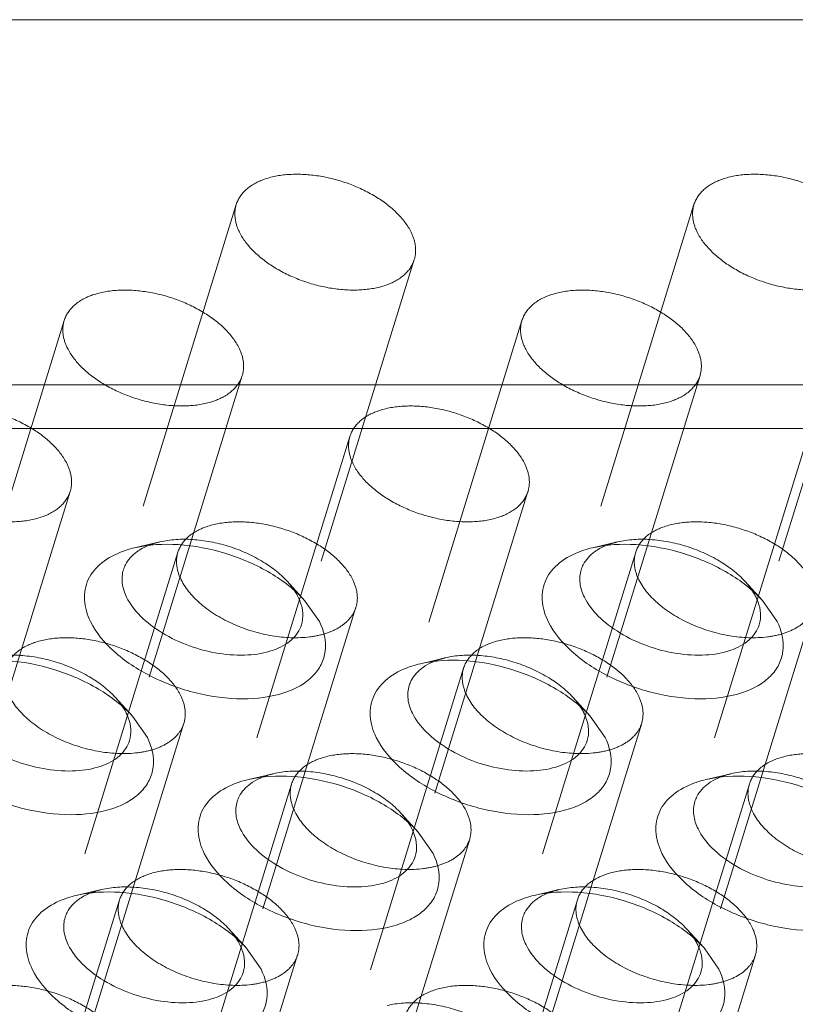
# Model space of a CAD drawing. Header units: millimetres. Extents: x 4065 to 8083, y -652 to 5416.
# Tile 251 of 256: x 5000 to 5012, y 5231 to 5247. Entities that reach past the tile are written whole.
import ezdxf

# ---------------------------------------------------------------- set-up
doc = ezdxf.new("R2010")
doc.units = ezdxf.units.MM
doc.header["$LTSCALE"] = 0.8
doc.linetypes.add('HIDDEN', pattern=[9.525, 6.35, -3.175])
doc.layers.get('0').update_dxf_attribs({"linetype": 'CONTINUOUS', "lineweight": 0})
doc.layers.add('3', color=5, linetype='HIDDEN', lineweight=0)

msp = doc.modelspace()

# ---------------------------------------------------------------- linework, layer by layer
for p, q in [((5093.454, 5247.038), (4942.4, 5247.038)), ((5091.639, 5241.163), (4940.585, 5241.163)), ((5091.67, 5240.461), (4940.616, 5240.461)), ((5004.536, 5237.694), (5004.774, 5237.353)), ((5011.904, 5237.694), (5012.142, 5237.353)), ((5001.767, 5235.829), (5002.005, 5235.488)), ((5009.135, 5235.829), (5009.373, 5235.488)), ((5006.366, 5233.964), (5006.604, 5233.623)), ((5003.597, 5232.1), (5003.835, 5231.758)), ((5010.965, 5232.1), (5011.203, 5231.758))]:
    msp.add_line(p, q)
for centre in [(5003.709, 5237.388), (5011.077, 5237.388), (5000.94, 5235.523), (5008.308, 5235.523), (5005.539, 5233.658), (5002.77, 5231.793), (5010.139, 5231.793)]:
    msp.add_arc(centre, 0.808, 20.4981, 26.1954)
for points, knots in [([(5001.8, 5238.54), (5002.028, 5238.593), (5002.531, 5238.619), (5003.278, 5238.474), (5003.977, 5238.171), (5004.378, 5237.867), (5004.536, 5237.694)], [0, 0, 0, 0, 0.236674, 0.49996, 0.763238, 1, 1, 1, 1]), ([(5009.169, 5238.54), (5009.397, 5238.593), (5009.899, 5238.619), (5010.647, 5238.474), (5011.345, 5238.171), (5011.746, 5237.867), (5011.904, 5237.694)], [0, 0, 0, 0, 0.236674, 0.49996, 0.763238, 1, 1, 1, 1]), ([(5001.089, 5237.353), (5001.036, 5237.462), (5000.964, 5237.69), (5001.029, 5238.046), (5001.269, 5238.329), (5001.495, 5238.442), (5001.621, 5238.487)], [0, 0, 0, 0, 0.254004, 0.482836, 0.721908, 1, 1, 1, 1]), ([(5001.619, 5238.187), (5001.628, 5238.215), (5001.673, 5238.326), (5001.759, 5238.419), (5001.833, 5238.473)], [0, 0, 0, 0, 0.240012, 1, 1, 1, 1]), ([(5001.621, 5238.487), (5001.635, 5238.492), (5001.694, 5238.512), (5001.754, 5238.529), (5001.8, 5238.54)], [0, 0, 0, 0, 0.243995, 1, 1, 1, 1]), ([(5001.833, 5238.473), (5001.847, 5238.484), (5001.911, 5238.527), (5001.98, 5238.561), (5002.034, 5238.582)], [0, 0, 0, 0, 0.238443, 1, 1, 1, 1]), ([(5008.458, 5237.353), (5008.404, 5237.462), (5008.332, 5237.69), (5008.397, 5238.046), (5008.638, 5238.329), (5008.864, 5238.442), (5008.989, 5238.487)], [0, 0, 0, 0, 0.254004, 0.482836, 0.721908, 1, 1, 1, 1]), ([(5008.988, 5238.187), (5008.996, 5238.215), (5009.042, 5238.326), (5009.128, 5238.419), (5009.201, 5238.473)], [0, 0, 0, 0, 0.240012, 1, 1, 1, 1]), ([(5008.989, 5238.487), (5009.004, 5238.492), (5009.063, 5238.512), (5009.123, 5238.529), (5009.169, 5238.54)], [0, 0, 0, 0, 0.243995, 1, 1, 1, 1]), ([(5009.201, 5238.473), (5009.216, 5238.484), (5009.279, 5238.527), (5009.348, 5238.561), (5009.403, 5238.582)], [0, 0, 0, 0, 0.238443, 1, 1, 1, 1]), ([(5001.671, 5237.745), (5001.636, 5237.816), (5001.587, 5237.962), (5001.598, 5238.119), (5001.619, 5238.187)], [0, 0, 0, 0, 0.525878, 1, 1, 1, 1]), ([(5009.039, 5237.745), (5009.004, 5237.816), (5008.955, 5237.962), (5008.967, 5238.119), (5008.988, 5238.187)], [0, 0, 0, 0, 0.525878, 1, 1, 1, 1]), ([(5004.486, 5237.302), (5004.457, 5237.209), (5004.329, 5237.026), (5004.011, 5236.865), (5003.606, 5236.797), (5002.987, 5236.837), (5002.378, 5237.053), (5001.898, 5237.413), (5001.726, 5237.632), (5001.671, 5237.745)], [0, 0, 0, 0, 0.088055, 0.191757, 0.316249, 0.457585, 0.752193, 0.885964, 1, 1, 1, 1]), ([(5004.466, 5237.671), (5004.489, 5237.61), (5004.518, 5237.486), (5004.503, 5237.359), (5004.486, 5237.302)], [0, 0, 0, 0, 0.519412, 1, 1, 1, 1]), ([(5011.854, 5237.302), (5011.826, 5237.209), (5011.697, 5237.026), (5011.38, 5236.865), (5010.974, 5236.797), (5010.356, 5236.837), (5009.747, 5237.053), (5009.267, 5237.413), (5009.095, 5237.632), (5009.039, 5237.745)], [0, 0, 0, 0, 0.088055, 0.191757, 0.316249, 0.457585, 0.752193, 0.885964, 1, 1, 1, 1]), ([(5011.835, 5237.671), (5011.857, 5237.61), (5011.886, 5237.486), (5011.872, 5237.359), (5011.854, 5237.302)], [0, 0, 0, 0, 0.519412, 1, 1, 1, 1]), ([(5004.774, 5237.353), (5004.845, 5237.208), (5004.906, 5236.96), (5004.813, 5236.654), (5004.668, 5236.46), (5004.458, 5236.305), (5004.085, 5236.147), (5003.509, 5236.08), (5002.777, 5236.179), (5002.065, 5236.44), (5001.472, 5236.825), (5001.178, 5237.172), (5001.089, 5237.353)], [0, 0, 0, 0, 0.096773, 0.141577, 0.188039, 0.23902, 0.296136, 0.42893, 0.580086, 0.73539, 0.87927, 1, 1, 1, 1]), ([(5012.142, 5237.353), (5012.213, 5237.208), (5012.274, 5236.96), (5012.181, 5236.654), (5012.037, 5236.46), (5011.827, 5236.305), (5011.454, 5236.147), (5010.878, 5236.08), (5010.145, 5236.179), (5009.433, 5236.44), (5008.841, 5236.825), (5008.547, 5237.172), (5008.458, 5237.353)], [0, 0, 0, 0, 0.096773, 0.141577, 0.188039, 0.23902, 0.296136, 0.42893, 0.580086, 0.73539, 0.87927, 1, 1, 1, 1]), ([(4999.031, 5236.675), (4999.259, 5236.728), (4999.762, 5236.754), (5000.509, 5236.609), (5001.207, 5236.307), (5001.608, 5236.002), (5001.767, 5235.829)], [0, 0, 0, 0, 0.236674, 0.49996, 0.763238, 1, 1, 1, 1]), ([(5006.399, 5236.675), (5006.628, 5236.728), (5007.13, 5236.754), (5007.878, 5236.609), (5008.576, 5236.307), (5008.977, 5236.002), (5009.135, 5235.829)], [0, 0, 0, 0, 0.236674, 0.49996, 0.763238, 1, 1, 1, 1]), ([(5006.432, 5236.608), (5006.447, 5236.619), (5006.51, 5236.662), (5006.579, 5236.696), (5006.633, 5236.717)], [0, 0, 0, 0, 0.238443, 1, 1, 1, 1]), ([(5005.689, 5235.488), (5005.635, 5235.597), (5005.563, 5235.826), (5005.628, 5236.181), (5005.869, 5236.464), (5006.095, 5236.578), (5006.22, 5236.622)], [0, 0, 0, 0, 0.254004, 0.482836, 0.721908, 1, 1, 1, 1]), ([(5006.219, 5236.322), (5006.227, 5236.35), (5006.273, 5236.462), (5006.358, 5236.554), (5006.432, 5236.608)], [0, 0, 0, 0, 0.240012, 1, 1, 1, 1]), ([(5006.22, 5236.622), (5006.235, 5236.627), (5006.294, 5236.647), (5006.354, 5236.664), (5006.399, 5236.675)], [0, 0, 0, 0, 0.243995, 1, 1, 1, 1]), ([(5006.27, 5235.88), (5006.235, 5235.951), (5006.186, 5236.098), (5006.198, 5236.254), (5006.219, 5236.322)], [0, 0, 0, 0, 0.525878, 1, 1, 1, 1]), ([(5001.717, 5235.437), (5001.688, 5235.344), (5001.56, 5235.162), (5001.242, 5235), (5000.837, 5234.933), (5000.218, 5234.972), (4999.609, 5235.188), (4999.129, 5235.548), (4998.957, 5235.767), (4998.902, 5235.88)], [0, 0, 0, 0, 0.088055, 0.191757, 0.316249, 0.457585, 0.752193, 0.885964, 1, 1, 1, 1]), ([(5001.697, 5235.806), (5001.72, 5235.745), (5001.749, 5235.622), (5001.734, 5235.494), (5001.717, 5235.437)], [0, 0, 0, 0, 0.519412, 1, 1, 1, 1]), ([(5009.085, 5235.437), (5009.057, 5235.344), (5008.928, 5235.162), (5008.611, 5235), (5008.205, 5234.933), (5007.587, 5234.972), (5006.978, 5235.188), (5006.498, 5235.548), (5006.326, 5235.767), (5006.27, 5235.88)], [0, 0, 0, 0, 0.088055, 0.191757, 0.316249, 0.457585, 0.752193, 0.885964, 1, 1, 1, 1]), ([(5009.065, 5235.806), (5009.088, 5235.745), (5009.117, 5235.622), (5009.103, 5235.494), (5009.085, 5235.437)], [0, 0, 0, 0, 0.519412, 1, 1, 1, 1]), ([(5002.005, 5235.488), (5002.076, 5235.343), (5002.137, 5235.095), (5002.044, 5234.789), (5001.899, 5234.595), (5001.689, 5234.44), (5001.316, 5234.282), (5000.74, 5234.215), (5000.008, 5234.314), (4999.296, 5234.575), (4998.703, 5234.96), (4998.409, 5235.307), (4998.32, 5235.488)], [0, 0, 0, 0, 0.096773, 0.141577, 0.188039, 0.23902, 0.296136, 0.42893, 0.580086, 0.73539, 0.87927, 1, 1, 1, 1]), ([(5009.373, 5235.488), (5009.444, 5235.343), (5009.505, 5235.095), (5009.412, 5234.789), (5009.268, 5234.595), (5009.058, 5234.44), (5008.685, 5234.282), (5008.109, 5234.215), (5007.376, 5234.314), (5006.664, 5234.575), (5006.072, 5234.96), (5005.778, 5235.307), (5005.689, 5235.488)], [0, 0, 0, 0, 0.096773, 0.141577, 0.188039, 0.23902, 0.296136, 0.42893, 0.580086, 0.73539, 0.87927, 1, 1, 1, 1]), ([(5003.451, 5234.758), (5003.465, 5234.763), (5003.524, 5234.783), (5003.585, 5234.799), (5003.63, 5234.81)], [0, 0, 0, 0, 0.243995, 1, 1, 1, 1]), ([(5003.63, 5234.81), (5003.858, 5234.863), (5004.361, 5234.889), (5005.108, 5234.745), (5005.807, 5234.442), (5006.208, 5234.137), (5006.366, 5233.964)], [0, 0, 0, 0, 0.236674, 0.49996, 0.763238, 1, 1, 1, 1]), ([(5003.663, 5234.743), (5003.678, 5234.754), (5003.741, 5234.797), (5003.81, 5234.831), (5003.864, 5234.852)], [0, 0, 0, 0, 0.238443, 1, 1, 1, 1]), ([(5010.82, 5234.758), (5010.834, 5234.763), (5010.893, 5234.783), (5010.953, 5234.799), (5010.999, 5234.81)], [0, 0, 0, 0, 0.243995, 1, 1, 1, 1]), ([(5010.999, 5234.81), (5011.227, 5234.863), (5011.73, 5234.889), (5012.477, 5234.745), (5013.175, 5234.442), (5013.576, 5234.137), (5013.734, 5233.964)], [0, 0, 0, 0, 0.236674, 0.49996, 0.763238, 1, 1, 1, 1]), ([(5011.031, 5234.743), (5011.046, 5234.754), (5011.109, 5234.797), (5011.179, 5234.831), (5011.233, 5234.852)], [0, 0, 0, 0, 0.238443, 1, 1, 1, 1]), ([(5002.92, 5233.623), (5002.866, 5233.733), (5002.794, 5233.961), (5002.859, 5234.317), (5003.099, 5234.599), (5003.326, 5234.713), (5003.451, 5234.758)], [0, 0, 0, 0, 0.254004, 0.482836, 0.721908, 1, 1, 1, 1]), ([(5003.45, 5234.457), (5003.458, 5234.485), (5003.504, 5234.597), (5003.589, 5234.689), (5003.663, 5234.743)], [0, 0, 0, 0, 0.240012, 1, 1, 1, 1]), ([(5010.288, 5233.623), (5010.235, 5233.733), (5010.163, 5233.961), (5010.227, 5234.317), (5010.468, 5234.599), (5010.694, 5234.713), (5010.82, 5234.758)], [0, 0, 0, 0, 0.254004, 0.482836, 0.721908, 1, 1, 1, 1]), ([(5010.818, 5234.457), (5010.827, 5234.485), (5010.872, 5234.597), (5010.958, 5234.689), (5011.031, 5234.743)], [0, 0, 0, 0, 0.240012, 1, 1, 1, 1]), ([(5003.501, 5234.015), (5003.466, 5234.086), (5003.417, 5234.233), (5003.429, 5234.389), (5003.45, 5234.457)], [0, 0, 0, 0, 0.525878, 1, 1, 1, 1]), ([(5010.87, 5234.015), (5010.835, 5234.086), (5010.786, 5234.233), (5010.797, 5234.389), (5010.818, 5234.457)], [0, 0, 0, 0, 0.525878, 1, 1, 1, 1]), ([(5006.316, 5233.572), (5006.288, 5233.48), (5006.159, 5233.297), (5005.841, 5233.135), (5005.436, 5233.068), (5004.818, 5233.108), (5004.209, 5233.323), (5003.728, 5233.683), (5003.557, 5233.902), (5003.501, 5234.015)], [0, 0, 0, 0, 0.088055, 0.191757, 0.316249, 0.457585, 0.752193, 0.885964, 1, 1, 1, 1]), ([(5013.685, 5233.572), (5013.656, 5233.48), (5013.528, 5233.297), (5013.21, 5233.135), (5012.804, 5233.068), (5012.186, 5233.108), (5011.577, 5233.323), (5011.097, 5233.683), (5010.925, 5233.902), (5010.87, 5234.015)], [0, 0, 0, 0, 0.088055, 0.191757, 0.316249, 0.457585, 0.752193, 0.885964, 1, 1, 1, 1]), ([(5006.296, 5233.941), (5006.319, 5233.88), (5006.348, 5233.757), (5006.334, 5233.63), (5006.316, 5233.572)], [0, 0, 0, 0, 0.519412, 1, 1, 1, 1]), ([(5006.604, 5233.623), (5006.675, 5233.478), (5006.736, 5233.23), (5006.643, 5232.924), (5006.499, 5232.73), (5006.289, 5232.575), (5005.916, 5232.417), (5005.339, 5232.35), (5004.607, 5232.449), (5003.895, 5232.71), (5003.302, 5233.096), (5003.009, 5233.442), (5002.92, 5233.623)], [0, 0, 0, 0, 0.096773, 0.141577, 0.188039, 0.23902, 0.296136, 0.42893, 0.580086, 0.73539, 0.87927, 1, 1, 1, 1]), ([(5013.972, 5233.623), (5014.044, 5233.478), (5014.104, 5233.23), (5014.011, 5232.924), (5013.867, 5232.73), (5013.657, 5232.575), (5013.284, 5232.417), (5012.708, 5232.35), (5011.976, 5232.449), (5011.263, 5232.71), (5010.671, 5233.096), (5010.377, 5233.442), (5010.288, 5233.623)], [0, 0, 0, 0, 0.096773, 0.141577, 0.188039, 0.23902, 0.296136, 0.42893, 0.580086, 0.73539, 0.87927, 1, 1, 1, 1]), ([(5000.682, 5232.893), (5000.696, 5232.898), (5000.755, 5232.918), (5000.815, 5232.934), (5000.861, 5232.945)], [0, 0, 0, 0, 0.243995, 1, 1, 1, 1]), ([(5000.861, 5232.945), (5001.089, 5232.999), (5001.592, 5233.024), (5002.339, 5232.88), (5003.038, 5232.577), (5003.439, 5232.273), (5003.597, 5232.1)], [0, 0, 0, 0, 0.236674, 0.49996, 0.763238, 1, 1, 1, 1]), ([(5000.894, 5232.878), (5000.908, 5232.889), (5000.972, 5232.932), (5001.041, 5232.966), (5001.095, 5232.987)], [0, 0, 0, 0, 0.238443, 1, 1, 1, 1]), ([(5008.051, 5232.893), (5008.065, 5232.898), (5008.124, 5232.918), (5008.184, 5232.934), (5008.23, 5232.945)], [0, 0, 0, 0, 0.243995, 1, 1, 1, 1]), ([(5008.23, 5232.945), (5008.458, 5232.999), (5008.96, 5233.024), (5009.708, 5232.88), (5010.406, 5232.577), (5010.807, 5232.273), (5010.965, 5232.1)], [0, 0, 0, 0, 0.236674, 0.49996, 0.763238, 1, 1, 1, 1]), ([(5008.262, 5232.878), (5008.277, 5232.889), (5008.34, 5232.932), (5008.41, 5232.966), (5008.464, 5232.987)], [0, 0, 0, 0, 0.238443, 1, 1, 1, 1]), ([(5000.151, 5231.758), (5000.097, 5231.868), (5000.025, 5232.096), (5000.09, 5232.452), (5000.33, 5232.734), (5000.556, 5232.848), (5000.682, 5232.893)], [0, 0, 0, 0, 0.254004, 0.482836, 0.721908, 1, 1, 1, 1]), ([(5000.681, 5232.593), (5000.689, 5232.62), (5000.734, 5232.732), (5000.82, 5232.824), (5000.894, 5232.878)], [0, 0, 0, 0, 0.240012, 1, 1, 1, 1]), ([(5007.519, 5231.758), (5007.465, 5231.868), (5007.394, 5232.096), (5007.458, 5232.452), (5007.699, 5232.734), (5007.925, 5232.848), (5008.051, 5232.893)], [0, 0, 0, 0, 0.254004, 0.482836, 0.721908, 1, 1, 1, 1]), ([(5008.049, 5232.593), (5008.057, 5232.62), (5008.103, 5232.732), (5008.189, 5232.824), (5008.262, 5232.878)], [0, 0, 0, 0, 0.240012, 1, 1, 1, 1]), ([(5000.732, 5232.15), (5000.697, 5232.221), (5000.648, 5232.368), (5000.659, 5232.524), (5000.681, 5232.593)], [0, 0, 0, 0, 0.525878, 1, 1, 1, 1]), ([(5008.101, 5232.15), (5008.066, 5232.221), (5008.016, 5232.368), (5008.028, 5232.524), (5008.049, 5232.593)], [0, 0, 0, 0, 0.525878, 1, 1, 1, 1]), ([(5003.547, 5231.707), (5003.518, 5231.615), (5003.39, 5231.432), (5003.072, 5231.27), (5002.667, 5231.203), (5002.048, 5231.243), (5001.44, 5231.458), (5000.959, 5231.818), (5000.787, 5232.037), (5000.732, 5232.15)], [0, 0, 0, 0, 0.088055, 0.191757, 0.316249, 0.457585, 0.752193, 0.885964, 1, 1, 1, 1]), ([(5010.915, 5231.707), (5010.887, 5231.615), (5010.758, 5231.432), (5010.441, 5231.27), (5010.035, 5231.203), (5009.417, 5231.243), (5008.808, 5231.458), (5008.328, 5231.818), (5008.156, 5232.037), (5008.101, 5232.15)], [0, 0, 0, 0, 0.088055, 0.191757, 0.316249, 0.457585, 0.752193, 0.885964, 1, 1, 1, 1]), ([(5003.527, 5232.076), (5003.55, 5232.016), (5003.579, 5231.892), (5003.565, 5231.765), (5003.547, 5231.707)], [0, 0, 0, 0, 0.519412, 1, 1, 1, 1]), ([(5010.896, 5232.076), (5010.918, 5232.016), (5010.947, 5231.892), (5010.933, 5231.765), (5010.915, 5231.707)], [0, 0, 0, 0, 0.519412, 1, 1, 1, 1]), ([(5003.835, 5231.758), (5003.906, 5231.613), (5003.967, 5231.366), (5003.874, 5231.059), (5003.73, 5230.865), (5003.519, 5230.71), (5003.146, 5230.552), (5002.57, 5230.485), (5001.838, 5230.584), (5001.126, 5230.846), (5000.533, 5231.231), (5000.239, 5231.577), (5000.151, 5231.758)], [0, 0, 0, 0, 0.096773, 0.141577, 0.188039, 0.23902, 0.296136, 0.42893, 0.580086, 0.73539, 0.87927, 1, 1, 1, 1]), ([(5011.203, 5231.758), (5011.274, 5231.613), (5011.335, 5231.366), (5011.242, 5231.059), (5011.098, 5230.865), (5010.888, 5230.71), (5010.515, 5230.552), (5009.939, 5230.485), (5009.207, 5230.584), (5008.494, 5230.846), (5007.902, 5231.231), (5007.608, 5231.577), (5007.519, 5231.758)], [0, 0, 0, 0, 0.096773, 0.141577, 0.188039, 0.23902, 0.296136, 0.42893, 0.580086, 0.73539, 0.87927, 1, 1, 1, 1])]:
    msp.add_open_spline(points, degree=3, knots=knots)
for points in [[(5004.38, 5237.84), (5004.4, 5237.809), (5004.418, 5237.777), (5004.434, 5237.745)], [(5011.748, 5237.84), (5011.768, 5237.809), (5011.787, 5237.777), (5011.803, 5237.745)], [(5001.611, 5235.975), (5001.631, 5235.945), (5001.649, 5235.913), (5001.665, 5235.88)], [(5008.979, 5235.975), (5008.999, 5235.945), (5009.017, 5235.913), (5009.034, 5235.88)], [(5006.21, 5234.111), (5006.23, 5234.08), (5006.248, 5234.048), (5006.264, 5234.015)], [(5003.441, 5232.246), (5003.461, 5232.215), (5003.479, 5232.183), (5003.495, 5232.15)], [(5010.81, 5232.246), (5010.829, 5232.215), (5010.848, 5232.183), (5010.864, 5232.15)]]:
    msp.add_open_spline(points, degree=3)
at = {"layer": '3'}
for p, q in [((5003.435, 5244.062), (5001.619, 5238.187)), ((5010.803, 5244.062), (5008.988, 5238.187)), ((5006.301, 5243.177), (5004.486, 5237.302)), ((5013.67, 5243.177), (5011.854, 5237.302)), ((5000.666, 5242.198), (4998.85, 5236.323)), ((5008.034, 5242.198), (5006.219, 5236.323)), ((5003.532, 5241.312), (5001.717, 5235.437)), ((5010.901, 5241.312), (5009.085, 5235.437)), ((5005.265, 5240.333), (5003.45, 5234.458)), ((5012.634, 5240.333), (5010.818, 5234.458)), ((5000.763, 5239.447), (4998.947, 5233.572)), ((5008.131, 5239.447), (5006.316, 5233.572)), ((5002.204, 5238.635), (5001.8, 5238.54)), ((5009.572, 5238.635), (5009.168, 5238.54)), ((5002.496, 5238.468), (5000.681, 5232.593)), ((5009.865, 5238.468), (5008.049, 5232.593)), ((5004.255, 5238.001), (5004.535, 5237.694)), ((5011.624, 5238.001), (5011.904, 5237.694)), ((5005.362, 5237.582), (5003.547, 5231.707)), ((5012.731, 5237.582), (5010.915, 5231.707)), ((5006.803, 5236.77), (5006.399, 5236.675)), ((5007.095, 5236.603), (5005.28, 5230.728)), ((5001.486, 5236.136), (5001.766, 5235.829)), ((5008.855, 5236.136), (5009.135, 5235.829)), ((5002.593, 5235.717), (5000.778, 5229.842)), ((5009.962, 5235.717), (5008.146, 5229.842)), ((5004.034, 5234.905), (5003.63, 5234.81)), ((5011.403, 5234.905), (5010.999, 5234.81)), ((5004.326, 5234.738), (5002.511, 5228.863)), ((5011.695, 5234.738), (5009.879, 5228.863)), ((5006.086, 5234.271), (5006.366, 5233.964)), ((5007.193, 5233.852), (5005.377, 5227.977)), ((5001.265, 5233.04), (5000.861, 5232.945)), ((5008.633, 5233.04), (5008.23, 5232.945)), ((5001.557, 5232.873), (4999.742, 5226.998)), ((5008.926, 5232.873), (5007.11, 5226.998)), ((5003.317, 5232.406), (5003.597, 5232.1)), ((5010.685, 5232.406), (5010.965, 5232.1)), ((5004.423, 5231.988), (5002.608, 5226.113)), ((5011.792, 5231.988), (5009.976, 5226.113))]:
    msp.add_line(p, q, dxfattribs=at)
for centre in [(5002.441, 5237.551), (5009.809, 5237.551), (5007.04, 5235.686), (5004.271, 5233.822), (5011.639, 5233.822), (5001.502, 5231.957), (5008.87, 5231.957)]:
    msp.add_arc(centre, 1.108, 109.6104, 111.5294, dxfattribs=at)
for points, knots in [([(5006.25, 5243.619), (5006.194, 5243.732), (5006.023, 5243.951), (5005.673, 5244.213), (5005.242, 5244.416), (5004.774, 5244.537), (5004.315, 5244.566), (5003.909, 5244.499), (5003.592, 5244.337), (5003.463, 5244.155), (5003.435, 5244.062)], [0, 0, 0, 0, 0.11391, 0.247494, 0.393901, 0.543049, 0.684203, 0.808528, 0.912094, 1, 1, 1, 1]), ([(5013.618, 5243.619), (5013.563, 5243.732), (5013.391, 5243.951), (5013.041, 5244.213), (5012.611, 5244.416), (5012.142, 5244.537), (5011.683, 5244.566), (5011.278, 5244.499), (5010.96, 5244.337), (5010.832, 5244.155), (5010.803, 5244.062)], [0, 0, 0, 0, 0.11391, 0.247494, 0.393901, 0.543049, 0.684203, 0.808528, 0.912094, 1, 1, 1, 1]), ([(5003.435, 5244.062), (5003.414, 5243.994), (5003.403, 5243.837), (5003.451, 5243.691), (5003.487, 5243.619)], [0, 0, 0, 0, 0.474456, 1, 1, 1, 1]), ([(5010.803, 5244.062), (5010.782, 5243.994), (5010.771, 5243.837), (5010.82, 5243.691), (5010.855, 5243.619)], [0, 0, 0, 0, 0.474456, 1, 1, 1, 1]), ([(5003.487, 5243.619), (5003.542, 5243.507), (5003.714, 5243.288), (5004.063, 5243.026), (5004.494, 5242.823), (5004.962, 5242.702), (5005.421, 5242.673), (5005.827, 5242.74), (5006.144, 5242.901), (5006.273, 5243.084), (5006.301, 5243.177)], [0, 0, 0, 0, 0.11391, 0.247494, 0.393901, 0.543049, 0.684203, 0.808528, 0.912094, 1, 1, 1, 1]), ([(5006.301, 5243.177), (5006.322, 5243.245), (5006.334, 5243.402), (5006.285, 5243.548), (5006.25, 5243.619)], [0, 0, 0, 0, 0.474456, 1, 1, 1, 1]), ([(5010.855, 5243.619), (5010.91, 5243.507), (5011.082, 5243.288), (5011.432, 5243.026), (5011.863, 5242.823), (5012.331, 5242.702), (5012.79, 5242.673), (5013.195, 5242.74), (5013.513, 5242.901), (5013.641, 5243.084), (5013.67, 5243.177)], [0, 0, 0, 0, 0.11391, 0.247494, 0.393901, 0.543049, 0.684203, 0.808528, 0.912094, 1, 1, 1, 1]), ([(5003.481, 5241.755), (5003.425, 5241.867), (5003.253, 5242.087), (5002.904, 5242.348), (5002.473, 5242.551), (5002.005, 5242.672), (5001.546, 5242.702), (5001.14, 5242.634), (5000.823, 5242.473), (5000.694, 5242.29), (5000.666, 5242.197)], [0, 0, 0, 0, 0.11391, 0.247494, 0.393901, 0.543049, 0.684203, 0.808528, 0.912094, 1, 1, 1, 1]), ([(5010.849, 5241.755), (5010.794, 5241.867), (5010.622, 5242.087), (5010.272, 5242.348), (5009.842, 5242.551), (5009.373, 5242.672), (5008.914, 5242.702), (5008.509, 5242.634), (5008.191, 5242.473), (5008.063, 5242.29), (5008.034, 5242.197)], [0, 0, 0, 0, 0.11391, 0.247494, 0.393901, 0.543049, 0.684203, 0.808528, 0.912094, 1, 1, 1, 1]), ([(5000.666, 5242.197), (5000.645, 5242.129), (5000.633, 5241.973), (5000.682, 5241.826), (5000.717, 5241.755)], [0, 0, 0, 0, 0.474456, 1, 1, 1, 1]), ([(5008.034, 5242.197), (5008.013, 5242.129), (5008.002, 5241.973), (5008.051, 5241.826), (5008.086, 5241.755)], [0, 0, 0, 0, 0.474456, 1, 1, 1, 1]), ([(5000.717, 5241.755), (5000.773, 5241.642), (5000.944, 5241.423), (5001.294, 5241.161), (5001.725, 5240.959), (5002.193, 5240.837), (5002.652, 5240.808), (5003.058, 5240.875), (5003.375, 5241.037), (5003.504, 5241.219), (5003.532, 5241.312)], [0, 0, 0, 0, 0.11391, 0.247494, 0.393901, 0.543049, 0.684203, 0.808528, 0.912094, 1, 1, 1, 1]), ([(5003.532, 5241.312), (5003.553, 5241.381), (5003.565, 5241.537), (5003.516, 5241.683), (5003.481, 5241.755)], [0, 0, 0, 0, 0.474456, 1, 1, 1, 1]), ([(5008.086, 5241.755), (5008.141, 5241.642), (5008.313, 5241.423), (5008.663, 5241.161), (5009.093, 5240.959), (5009.562, 5240.837), (5010.021, 5240.808), (5010.426, 5240.875), (5010.744, 5241.037), (5010.872, 5241.219), (5010.901, 5241.312)], [0, 0, 0, 0, 0.11391, 0.247494, 0.393901, 0.543049, 0.684203, 0.808528, 0.912094, 1, 1, 1, 1]), ([(5010.901, 5241.312), (5010.922, 5241.381), (5010.933, 5241.537), (5010.884, 5241.683), (5010.849, 5241.755)], [0, 0, 0, 0, 0.474456, 1, 1, 1, 1]), ([(5000.711, 5239.89), (5000.656, 5240.002), (5000.484, 5240.222), (5000.135, 5240.484), (4999.704, 5240.686), (4999.236, 5240.808), (4998.776, 5240.837), (4998.371, 5240.769), (4998.054, 5240.608), (4997.925, 5240.425), (4997.897, 5240.332)], [0, 0, 0, 0, 0.11391, 0.247494, 0.393901, 0.543049, 0.684203, 0.808528, 0.912094, 1, 1, 1, 1]), ([(5008.08, 5239.89), (5008.025, 5240.002), (5007.853, 5240.222), (5007.503, 5240.484), (5007.072, 5240.686), (5006.604, 5240.808), (5006.145, 5240.837), (5005.74, 5240.769), (5005.422, 5240.608), (5005.294, 5240.425), (5005.265, 5240.332)], [0, 0, 0, 0, 0.11391, 0.247494, 0.393901, 0.543049, 0.684203, 0.808528, 0.912094, 1, 1, 1, 1]), ([(5005.265, 5240.332), (5005.244, 5240.264), (5005.233, 5240.108), (5005.282, 5239.961), (5005.317, 5239.89)], [0, 0, 0, 0, 0.474456, 1, 1, 1, 1]), ([(4997.948, 5239.89), (4998.004, 5239.777), (4998.175, 5239.558), (4998.525, 5239.296), (4998.956, 5239.094), (4999.424, 5238.972), (4999.883, 5238.943), (5000.289, 5239.01), (5000.606, 5239.172), (5000.734, 5239.355), (5000.763, 5239.447)], [0, 0, 0, 0, 0.11391, 0.247494, 0.393901, 0.543049, 0.684203, 0.808528, 0.912094, 1, 1, 1, 1]), ([(5000.763, 5239.447), (5000.784, 5239.516), (5000.795, 5239.672), (5000.746, 5239.818), (5000.711, 5239.89)], [0, 0, 0, 0, 0.474456, 1, 1, 1, 1]), ([(5005.317, 5239.89), (5005.372, 5239.777), (5005.544, 5239.558), (5005.894, 5239.296), (5006.324, 5239.094), (5006.793, 5238.972), (5007.252, 5238.943), (5007.657, 5239.01), (5007.975, 5239.172), (5008.103, 5239.355), (5008.132, 5239.447)], [0, 0, 0, 0, 0.11391, 0.247494, 0.393901, 0.543049, 0.684203, 0.808528, 0.912094, 1, 1, 1, 1]), ([(5008.132, 5239.447), (5008.153, 5239.516), (5008.164, 5239.672), (5008.115, 5239.818), (5008.08, 5239.89)], [0, 0, 0, 0, 0.474456, 1, 1, 1, 1]), ([(5005.311, 5238.025), (5005.256, 5238.138), (5005.084, 5238.357), (5004.734, 5238.619), (5004.303, 5238.821), (5003.835, 5238.943), (5003.376, 5238.972), (5002.971, 5238.905), (5002.653, 5238.743), (5002.525, 5238.56), (5002.496, 5238.468)], [0, 0, 0, 0, 0.11391, 0.247494, 0.393901, 0.543049, 0.684203, 0.808528, 0.912094, 1, 1, 1, 1]), ([(5012.679, 5238.025), (5012.624, 5238.138), (5012.452, 5238.357), (5012.102, 5238.619), (5011.672, 5238.821), (5011.204, 5238.943), (5010.744, 5238.972), (5010.339, 5238.905), (5010.021, 5238.743), (5009.893, 5238.56), (5009.865, 5238.468)], [0, 0, 0, 0, 0.11391, 0.247494, 0.393901, 0.543049, 0.684203, 0.808528, 0.912094, 1, 1, 1, 1]), ([(5002.204, 5238.635), (5002.375, 5238.675), (5002.752, 5238.694), (5003.313, 5238.586), (5003.836, 5238.358), (5004.137, 5238.13), (5004.256, 5238.001)], [0, 0, 0, 0, 0.236698, 0.500006, 0.763355, 1, 1, 1, 1]), ([(5009.573, 5238.635), (5009.744, 5238.675), (5010.121, 5238.694), (5010.681, 5238.586), (5011.205, 5238.358), (5011.506, 5238.13), (5011.624, 5238.001)], [0, 0, 0, 0, 0.236698, 0.500006, 0.763355, 1, 1, 1, 1]), ([(5002.496, 5238.468), (5002.475, 5238.399), (5002.464, 5238.243), (5002.513, 5238.096), (5002.548, 5238.025)], [0, 0, 0, 0, 0.474456, 1, 1, 1, 1]), ([(5009.865, 5238.468), (5009.843, 5238.399), (5009.832, 5238.243), (5009.881, 5238.096), (5009.916, 5238.025)], [0, 0, 0, 0, 0.474456, 1, 1, 1, 1]), ([(5002.548, 5238.025), (5002.622, 5237.873), (5002.88, 5237.585), (5003.393, 5237.282), (5003.994, 5237.101), (5004.419, 5237.081), (5004.62, 5237.107)], [0, 0, 0, 0, 0.214357, 0.471697, 0.744871, 1, 1, 1, 1]), ([(5004.256, 5238.001), (5004.267, 5237.988), (5004.312, 5237.937), (5004.353, 5237.882), (5004.38, 5237.84)], [0, 0, 0, 0, 0.259084, 1, 1, 1, 1]), ([(5005.362, 5237.582), (5005.384, 5237.651), (5005.395, 5237.807), (5005.346, 5237.954), (5005.311, 5238.025)], [0, 0, 0, 0, 0.474456, 1, 1, 1, 1]), ([(5009.916, 5238.025), (5009.991, 5237.873), (5010.249, 5237.585), (5010.761, 5237.282), (5011.363, 5237.101), (5011.788, 5237.081), (5011.988, 5237.107)], [0, 0, 0, 0, 0.214357, 0.471697, 0.744871, 1, 1, 1, 1]), ([(5011.624, 5238.001), (5011.636, 5237.988), (5011.681, 5237.937), (5011.721, 5237.882), (5011.748, 5237.84)], [0, 0, 0, 0, 0.259084, 1, 1, 1, 1]), ([(5004.62, 5237.107), (5004.711, 5237.118), (5004.881, 5237.154), (5005.106, 5237.255), (5005.275, 5237.397), (5005.343, 5237.52), (5005.362, 5237.582)], [0, 0, 0, 0, 0.296731, 0.558772, 0.78922, 1, 1, 1, 1]), ([(5011.988, 5237.107), (5012.079, 5237.118), (5012.25, 5237.154), (5012.475, 5237.255), (5012.644, 5237.397), (5012.712, 5237.52), (5012.731, 5237.582)], [0, 0, 0, 0, 0.296731, 0.558772, 0.78922, 1, 1, 1, 1]), ([(5002.542, 5236.16), (5002.486, 5236.273), (5002.315, 5236.492), (5001.965, 5236.754), (5001.534, 5236.956), (5001.066, 5237.078), (5000.607, 5237.107), (5000.201, 5237.04), (4999.884, 5236.878), (4999.755, 5236.695), (4999.727, 5236.603)], [0, 0, 0, 0, 0.11391, 0.247494, 0.393901, 0.543049, 0.684203, 0.808528, 0.912094, 1, 1, 1, 1]), ([(5009.91, 5236.16), (5009.855, 5236.273), (5009.683, 5236.492), (5009.333, 5236.754), (5008.903, 5236.956), (5008.434, 5237.078), (5007.975, 5237.107), (5007.57, 5237.04), (5007.252, 5236.878), (5007.124, 5236.695), (5007.095, 5236.603)], [0, 0, 0, 0, 0.11391, 0.247494, 0.393901, 0.543049, 0.684203, 0.808528, 0.912094, 1, 1, 1, 1]), ([(4999.435, 5236.77), (4999.606, 5236.81), (4999.983, 5236.829), (5000.544, 5236.721), (5001.067, 5236.493), (5001.368, 5236.265), (5001.486, 5236.136)], [0, 0, 0, 0, 0.236698, 0.500006, 0.763355, 1, 1, 1, 1]), ([(5006.804, 5236.77), (5006.975, 5236.81), (5007.352, 5236.829), (5007.912, 5236.721), (5008.436, 5236.493), (5008.736, 5236.265), (5008.855, 5236.136)], [0, 0, 0, 0, 0.236698, 0.500006, 0.763355, 1, 1, 1, 1]), ([(5007.095, 5236.603), (5007.074, 5236.534), (5007.063, 5236.378), (5007.112, 5236.232), (5007.147, 5236.16)], [0, 0, 0, 0, 0.474456, 1, 1, 1, 1]), ([(4999.779, 5236.16), (4999.853, 5236.008), (5000.111, 5235.72), (5000.624, 5235.418), (5001.225, 5235.236), (5001.65, 5235.217), (5001.851, 5235.242)], [0, 0, 0, 0, 0.214357, 0.471697, 0.744871, 1, 1, 1, 1]), ([(5001.486, 5236.136), (5001.498, 5236.123), (5001.543, 5236.072), (5001.584, 5236.018), (5001.611, 5235.975)], [0, 0, 0, 0, 0.259084, 1, 1, 1, 1]), ([(5002.593, 5235.718), (5002.614, 5235.786), (5002.626, 5235.942), (5002.577, 5236.089), (5002.542, 5236.16)], [0, 0, 0, 0, 0.474456, 1, 1, 1, 1]), ([(5007.147, 5236.16), (5007.222, 5236.008), (5007.48, 5235.72), (5007.992, 5235.418), (5008.594, 5235.236), (5009.019, 5235.217), (5009.219, 5235.242)], [0, 0, 0, 0, 0.214357, 0.471697, 0.744871, 1, 1, 1, 1]), ([(5008.855, 5236.136), (5008.867, 5236.123), (5008.911, 5236.072), (5008.952, 5236.018), (5008.979, 5235.975)], [0, 0, 0, 0, 0.259084, 1, 1, 1, 1]), ([(5009.962, 5235.718), (5009.983, 5235.786), (5009.994, 5235.942), (5009.945, 5236.089), (5009.91, 5236.16)], [0, 0, 0, 0, 0.474456, 1, 1, 1, 1]), ([(5001.851, 5235.242), (5001.942, 5235.253), (5002.112, 5235.289), (5002.337, 5235.39), (5002.506, 5235.532), (5002.574, 5235.655), (5002.593, 5235.718)], [0, 0, 0, 0, 0.296731, 0.558772, 0.78922, 1, 1, 1, 1]), ([(5009.219, 5235.242), (5009.31, 5235.253), (5009.481, 5235.289), (5009.706, 5235.39), (5009.875, 5235.532), (5009.943, 5235.655), (5009.962, 5235.718)], [0, 0, 0, 0, 0.296731, 0.558772, 0.78922, 1, 1, 1, 1]), ([(5007.141, 5234.295), (5007.086, 5234.408), (5006.914, 5234.627), (5006.564, 5234.889), (5006.134, 5235.091), (5005.665, 5235.213), (5005.206, 5235.242), (5004.801, 5235.175), (5004.483, 5235.013), (5004.355, 5234.83), (5004.326, 5234.738)], [0, 0, 0, 0, 0.11391, 0.247494, 0.393901, 0.543049, 0.684203, 0.808528, 0.912094, 1, 1, 1, 1]), ([(5014.51, 5234.295), (5014.454, 5234.408), (5014.282, 5234.627), (5013.933, 5234.889), (5013.502, 5235.091), (5013.034, 5235.213), (5012.575, 5235.242), (5012.169, 5235.175), (5011.852, 5235.013), (5011.723, 5234.83), (5011.695, 5234.738)], [0, 0, 0, 0, 0.11391, 0.247494, 0.393901, 0.543049, 0.684203, 0.808528, 0.912094, 1, 1, 1, 1]), ([(5004.034, 5234.905), (5004.206, 5234.945), (5004.582, 5234.964), (5005.143, 5234.856), (5005.667, 5234.629), (5005.967, 5234.401), (5006.086, 5234.271)], [0, 0, 0, 0, 0.236698, 0.500006, 0.763355, 1, 1, 1, 1]), ([(5011.403, 5234.905), (5011.574, 5234.945), (5011.951, 5234.964), (5012.511, 5234.856), (5013.035, 5234.629), (5013.336, 5234.401), (5013.454, 5234.271)], [0, 0, 0, 0, 0.236698, 0.500006, 0.763355, 1, 1, 1, 1]), ([(5004.326, 5234.738), (5004.305, 5234.669), (5004.294, 5234.513), (5004.343, 5234.367), (5004.378, 5234.295)], [0, 0, 0, 0, 0.474456, 1, 1, 1, 1]), ([(5011.695, 5234.738), (5011.674, 5234.669), (5011.662, 5234.513), (5011.711, 5234.367), (5011.746, 5234.295)], [0, 0, 0, 0, 0.474456, 1, 1, 1, 1]), ([(5004.378, 5234.295), (5004.453, 5234.143), (5004.71, 5233.855), (5005.223, 5233.553), (5005.825, 5233.372), (5006.249, 5233.352), (5006.45, 5233.377)], [0, 0, 0, 0, 0.214357, 0.471697, 0.744871, 1, 1, 1, 1]), ([(5006.086, 5234.271), (5006.098, 5234.258), (5006.142, 5234.207), (5006.183, 5234.153), (5006.21, 5234.111)], [0, 0, 0, 0, 0.259084, 1, 1, 1, 1]), ([(5007.193, 5233.853), (5007.214, 5233.921), (5007.225, 5234.077), (5007.176, 5234.224), (5007.141, 5234.295)], [0, 0, 0, 0, 0.474456, 1, 1, 1, 1]), ([(5011.746, 5234.295), (5011.821, 5234.143), (5012.079, 5233.855), (5012.592, 5233.553), (5013.193, 5233.372), (5013.618, 5233.352), (5013.818, 5233.377)], [0, 0, 0, 0, 0.214357, 0.471697, 0.744871, 1, 1, 1, 1]), ([(5006.45, 5233.377), (5006.541, 5233.389), (5006.711, 5233.424), (5006.936, 5233.525), (5007.106, 5233.667), (5007.173, 5233.79), (5007.193, 5233.853)], [0, 0, 0, 0, 0.296731, 0.558772, 0.78922, 1, 1, 1, 1]), ([(5004.372, 5232.43), (5004.317, 5232.543), (5004.145, 5232.762), (5003.795, 5233.024), (5003.364, 5233.227), (5002.896, 5233.348), (5002.437, 5233.377), (5002.032, 5233.31), (5001.714, 5233.148), (5001.586, 5232.966), (5001.557, 5232.873)], [0, 0, 0, 0, 0.11391, 0.247494, 0.393901, 0.543049, 0.684203, 0.808528, 0.912094, 1, 1, 1, 1]), ([(5011.74, 5232.43), (5011.685, 5232.543), (5011.513, 5232.762), (5011.164, 5233.024), (5010.733, 5233.227), (5010.265, 5233.348), (5009.805, 5233.377), (5009.4, 5233.31), (5009.083, 5233.148), (5008.954, 5232.966), (5008.926, 5232.873)], [0, 0, 0, 0, 0.11391, 0.247494, 0.393901, 0.543049, 0.684203, 0.808528, 0.912094, 1, 1, 1, 1]), ([(5001.265, 5233.04), (5001.436, 5233.08), (5001.813, 5233.099), (5002.374, 5232.991), (5002.897, 5232.764), (5003.198, 5232.536), (5003.317, 5232.406)], [0, 0, 0, 0, 0.236698, 0.500006, 0.763355, 1, 1, 1, 1]), ([(5008.634, 5233.04), (5008.805, 5233.08), (5009.182, 5233.099), (5009.742, 5232.991), (5010.266, 5232.764), (5010.567, 5232.536), (5010.685, 5232.406)], [0, 0, 0, 0, 0.236698, 0.500006, 0.763355, 1, 1, 1, 1]), ([(5001.557, 5232.873), (5001.536, 5232.805), (5001.525, 5232.648), (5001.574, 5232.502), (5001.609, 5232.43)], [0, 0, 0, 0, 0.474456, 1, 1, 1, 1]), ([(5008.926, 5232.873), (5008.904, 5232.805), (5008.893, 5232.648), (5008.942, 5232.502), (5008.977, 5232.43)], [0, 0, 0, 0, 0.474456, 1, 1, 1, 1]), ([(5001.609, 5232.43), (5001.684, 5232.278), (5001.941, 5231.99), (5002.454, 5231.688), (5003.055, 5231.507), (5003.48, 5231.487), (5003.681, 5231.512)], [0, 0, 0, 0, 0.214357, 0.471697, 0.744871, 1, 1, 1, 1]), ([(5004.424, 5231.988), (5004.445, 5232.056), (5004.456, 5232.213), (5004.407, 5232.359), (5004.372, 5232.43)], [0, 0, 0, 0, 0.474456, 1, 1, 1, 1]), ([(5008.977, 5232.43), (5009.052, 5232.278), (5009.31, 5231.99), (5009.823, 5231.688), (5010.424, 5231.507), (5010.849, 5231.487), (5011.049, 5231.512)], [0, 0, 0, 0, 0.214357, 0.471697, 0.744871, 1, 1, 1, 1]), ([(5011.792, 5231.988), (5011.813, 5232.056), (5011.824, 5232.213), (5011.775, 5232.359), (5011.74, 5232.43)], [0, 0, 0, 0, 0.474456, 1, 1, 1, 1]), ([(5003.317, 5232.406), (5003.329, 5232.393), (5003.373, 5232.342), (5003.414, 5232.288), (5003.441, 5232.246)], [0, 0, 0, 0, 0.259084, 1, 1, 1, 1]), ([(5010.685, 5232.406), (5010.697, 5232.393), (5010.742, 5232.342), (5010.782, 5232.288), (5010.81, 5232.246)], [0, 0, 0, 0, 0.259084, 1, 1, 1, 1]), ([(5003.681, 5231.512), (5003.772, 5231.524), (5003.942, 5231.559), (5004.167, 5231.66), (5004.336, 5231.803), (5004.404, 5231.926), (5004.424, 5231.988)], [0, 0, 0, 0, 0.296731, 0.558772, 0.78922, 1, 1, 1, 1]), ([(5011.049, 5231.512), (5011.14, 5231.524), (5011.311, 5231.559), (5011.536, 5231.66), (5011.705, 5231.803), (5011.773, 5231.926), (5011.792, 5231.988)], [0, 0, 0, 0, 0.296731, 0.558772, 0.78922, 1, 1, 1, 1]), ([(5001.603, 5230.566), (5001.548, 5230.678), (5001.376, 5230.898), (5001.026, 5231.16), (5000.595, 5231.362), (5000.127, 5231.483), (4999.668, 5231.513), (4999.263, 5231.445), (4998.945, 5231.284), (4998.817, 5231.101), (4998.788, 5231.008)], [0, 0, 0, 0, 0.11391, 0.247494, 0.393901, 0.543049, 0.684203, 0.808528, 0.912094, 1, 1, 1, 1]), ([(5008.971, 5230.566), (5008.916, 5230.678), (5008.744, 5230.898), (5008.394, 5231.16), (5007.964, 5231.362), (5007.496, 5231.483), (5007.036, 5231.513), (5006.631, 5231.445), (5006.313, 5231.284), (5006.185, 5231.101), (5006.157, 5231.008)], [0, 0, 0, 0, 0.11391, 0.247494, 0.393901, 0.543049, 0.684203, 0.808528, 0.912094, 1, 1, 1, 1]), ([(4998.496, 5231.175), (4998.667, 5231.215), (4999.044, 5231.234), (4999.605, 5231.126), (5000.128, 5230.899), (5000.429, 5230.671), (5000.548, 5230.541)], [0, 0, 0, 0, 0.236698, 0.500006, 0.763355, 1, 1, 1, 1]), ([(5005.865, 5231.175), (5006.036, 5231.215), (5006.413, 5231.234), (5006.973, 5231.126), (5007.497, 5230.899), (5007.798, 5230.671), (5007.916, 5230.541)], [0, 0, 0, 0, 0.236698, 0.500006, 0.763355, 1, 1, 1, 1])]:
    msp.add_open_spline(points, degree=3, knots=knots, dxfattribs=at)
for points in [[(5002.069, 5238.595), (5002.113, 5238.611), (5002.158, 5238.624), (5002.204, 5238.635)], [(5009.437, 5238.595), (5009.482, 5238.611), (5009.527, 5238.624), (5009.573, 5238.635)], [(5006.668, 5236.73), (5006.712, 5236.746), (5006.758, 5236.759), (5006.804, 5236.77)], [(5003.899, 5234.865), (5003.943, 5234.881), (5003.989, 5234.894), (5004.034, 5234.905)], [(5011.268, 5234.865), (5011.312, 5234.881), (5011.357, 5234.894), (5011.403, 5234.905)], [(5001.13, 5233), (5001.174, 5233.016), (5001.22, 5233.029), (5001.265, 5233.04)], [(5008.498, 5233), (5008.543, 5233.016), (5008.588, 5233.029), (5008.634, 5233.04)]]:
    msp.add_open_spline(points, degree=3, dxfattribs=at)

doc.saveas('drawing.dxf')
